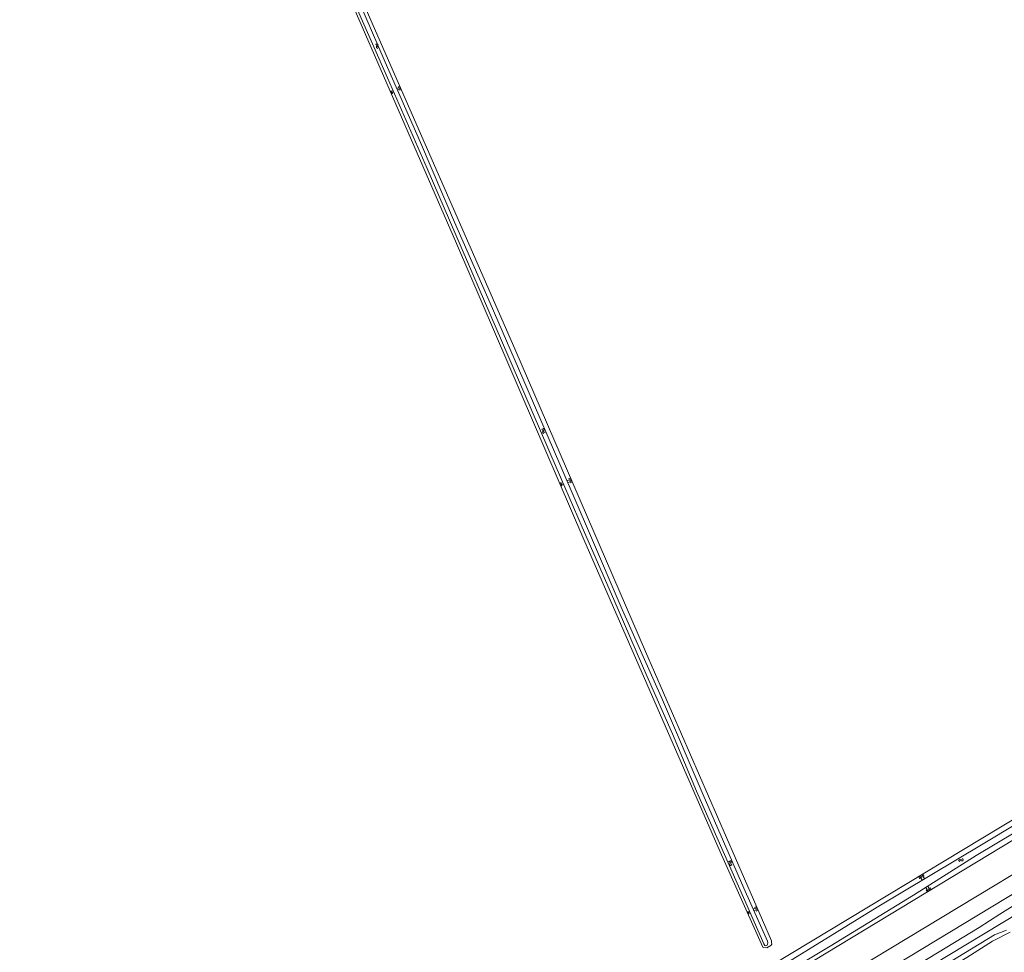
# Model space of a CAD drawing. Extents: x 99476 to 102828, y 406437 to 407931.
# Tile 158 of 162: x 102101 to 102406, y 407354 to 407642. Entities that reach past the tile are written whole.
import ezdxf

# ---------------------------------------------------------------- set-up
doc = ezdxf.new("R2010")
doc.units = 0
doc.header["$MEASUREMENT"] = 0
for name, color, linetype, lineweight in [('BG_insteek sloot', 253, 'Continuous', 0), ('BG_kant sloot', 253, 'Continuous', 0), ('BG_spoorrail', 253, 'Continuous', 0), ('BG_taludsymbool', 253, 'Continuous', 0), ('BG_watersymbool', 253, 'Continuous', 0)]:
    doc.layers.add(name, color=color, linetype=linetype, lineweight=lineweight)

# ---------------------------------------------------------------- blocks, each defined once
blk = doc.blocks.new('S04')
at = {"layer": 'BG_taludsymbool', "linetype": 'Continuous', "lineweight": 0}
for p, q in [((-0.5, 0), (-0.5, -0.5)), ((-0.25, 0), (-0.25, -1)), ((0, 0), (0, -0.5)), ((0.25, 0), (0.25, -1)), ((0.5, 0), (0.5, -0.5))]:
    blk.add_line(p, q, dxfattribs=at)
blk = doc.blocks.new('WATERS')
at = {"layer": 'BG_watersymbool', "linetype": 'Continuous', "lineweight": 0}
for centre, start, end in [((-0.375, 0.25), 28.07249, 151.92751), ((-0.375, -0.2), 28.07249, 151.92751), ((0.375, 0.65), 208.07249, 331.92751), ((0.375, 0.2), 208.07249, 331.92751)]:
    blk.add_arc(centre, 0.425, start, end, dxfattribs=at)

msp = doc.modelspace()

# ---------------------------------------------------------------- linework, layer by layer
at = {"layer": 'BG_insteek sloot', "linetype": 'Continuous', "lineweight": 0}
msp.add_line((102407.576, 407360.296), (102402.113, 407357.457), dxfattribs=at)
at = {"layer": 'BG_insteek sloot', "linetype": 'Continuous', "lineweight": 0, "flags": 128}
for points in [[(102144.028, 407795.068), (102158.304, 407762.15), (102207.722, 407647.199), (102254.323, 407540.619), (102294.771, 407446.991), (102333.699, 407357.596), (102333.734, 407357.055), (102333.808, 407356.586), (102333.492, 407356.202), (102332.255, 407355.466), (102331.396, 407355.495), (102331.109, 407355.59), (102317.891, 407385.058), (102275.707, 407481.677), (102236.29, 407573.205), (102194.943, 407668.169), (102138.953, 407796.931)], [(102364.578, 407341.394), (102397.964, 407361.733), (102404.374, 407365.83), (102421.836, 407376.794), (102436.53, 407385.39), (102472.925, 407406.911), (102484.436, 407413.458), (102518.776, 407433.744), (102553.747, 407455.296), (102601.845, 407484.342), (102643.893, 407509.978), (102667.332, 407523.767), (102682.397, 407532.188), (102683.963, 407531.991), (102684.786, 407530.62), (102685.644, 407528.862)], [(102049.339, 407176.097), (102091.15, 407203.78), (102464.34, 407428.83), (102467.1, 407424.22), (102094.06, 407198.61), (102000.04, 407136.82), (102000, 407136.794432)], [(102102.982, 407176.155), (102113.33, 407182.311), (102135.793, 407196.212), (102162.375, 407212.123), (102187.154, 407227.006), (102199.453, 407234.207), (102221.965, 407248.357), (102248.121, 407264.003), (102280.9, 407283.928), (102331.817, 407314.44), (102360.333, 407331.743), (102394.128, 407352.464), (102402.113, 407357.457)]]:
    msp.add_lwpolyline(points, dxfattribs=at)
at = {"layer": 'BG_kant sloot', "linetype": 'Continuous', "lineweight": 0}
msp.add_line((102406.395, 407360.848), (102402.717, 407359.483), dxfattribs=at)
at = {"layer": 'BG_kant sloot', "linetype": 'Continuous', "lineweight": 0, "flags": 128}
for points in [[(102332.466, 407357.531), (102325.171, 407373.905), (102312.595, 407402.688), (102300.031, 407432.061), (102287.296, 407460.779), (102277.722, 407482.904), (102268.63, 407504.233), (102258.216, 407528.301), (102246.737, 407554.695), (102235.76, 407579.766), (102225.151, 407604.408), (102214.319, 407629.177), (102185.288, 407696.364)], [(102204.605, 407647.984), (102214.984, 407624.426), (102227.221, 407596.392), (102257.446, 407526.497), (102267.102, 407504.037), (102275.174, 407485.464), (102284.973, 407463.149), (102295.193, 407439.495), (102303.103, 407421.559), (102310.596, 407403.91), (102325.108, 407370.954), (102331.356, 407356.666), (102331.677, 407356.157), (102332.028, 407356.094), (102332.393, 407356.303), (102332.503, 407356.542), (102332.596, 407357.021), (102332.466, 407357.531)], [(102000, 407143.271094), (102023.83, 407158.888), (102085.331, 407197.488), (102087.691, 407199.113), (102088.05, 407199.708), (102088.211, 407200.27), (102088.604, 407200.667), (102088.834, 407200.701), (102090.049, 407201.167), (102090.904, 407201.202), (102097.153, 407204.737), (102122.75, 407220.415), (102159.874, 407242.977), (102206.838, 407271.315), (102240.7, 407291.837), (102272.267, 407310.834), (102304.013, 407330.112), (102334.104, 407348.147), (102366.407, 407368.021), (102399.204, 407387.633), (102428.967, 407405.535), (102461.558, 407425.362)], [(102461.558, 407425.362), (102463.05, 407426.175), (102463.677, 407425.946), (102464.144, 407424.792), (102463.918, 407424.131), (102463.672, 407423.949), (102442.715, 407411.406), (102421.528, 407398.565), (102397.061, 407383.997), (102377.666, 407371.673), (102351.905, 407355.962), (102327.619, 407341.411)], [(102308.967, 407304.861), (102330.728, 407317.853), (102339.239, 407323.013), (102343.406, 407325.105), (102363.67, 407338.109), (102393.859, 407356.309), (102472.928, 407404.063)], [(102402.717, 407359.483), (102380.072, 407345.664), (102351.491, 407328.327), (102310.037, 407303.242), (102282.519, 407286.882), (102253.412, 407269.411), (102231.326, 407255.725), (102206.482, 407240.809), (102169.013, 407218.031), (102141.331, 407201.571), (102102.356, 407177.468)]]:
    msp.add_lwpolyline(points, dxfattribs=at)
at = {"layer": 'BG_spoorrail', "linetype": 'Continuous', "lineweight": 0, "flags": 128}
for points in [[(102000, 407127.424408), (102008.91, 407133.662), (102018, 407139.9), (102039.096, 407154.013), (102051.117, 407161.772), (102088.9, 407185.68), (102126.03, 407207.7), (102609.78, 407499.69), (102682.697, 407543.874)], [(102065.68, 407164.51), (102091.66, 407180.77), (102128.84, 407203.07), (102619.46, 407499.74), (102685.222, 407539.563)]]:
    msp.add_lwpolyline(points, dxfattribs=at)

# ---------------------------------------------------------------- block references
at = {"layer": 'BG_taludsymbool', "linetype": 'Continuous', "lineweight": 0}
for p, xscale, yscale, zscale, rotation in [((102219.042, 407621.309), 1.174571, 1.174571, 1.174571, 293.64055), ((102215.997, 407619.813), 0.909574, 0.909574, 0.909574, 113.521171), ((102268.414, 407498.612), 0.957226, 0.957226, 0.957226, 113.324342), ((102271.847, 407500.055), 1.32804, 1.32804, 1.32804, 293.37987), ((102379.853, 407377.881), 1.57419, 1.57419, 1.57419, 31.094839), ((102382.54, 407373.079), 1.409211, 1.409211, 1.409211, 211.152022), ((102326.351, 407366.198), 0.780605, 0.780605, 0.780605, 114.200972), ((102329.336, 407367.616), 1.234297, 1.234297, 1.234297, 293.491162)]:
    msp.add_blockref('S04', p, dxfattribs=dict(at, xscale=xscale, yscale=yscale, zscale=zscale, rotation=rotation))
at = {"layer": 'BG_watersymbool', "linetype": 'Continuous', "lineweight": 0}
for p, rotation in [((102211.619, 407634.112), 300.845905), ((102262.99, 407515.101), 300.845905), ((102320.85, 407381.494), 300.845905), ((102392.453, 407382.356), 31.209491)]:
    msp.add_blockref('WATERS', p, dxfattribs=dict(at, rotation=rotation))

doc.saveas('drawing.dxf')
